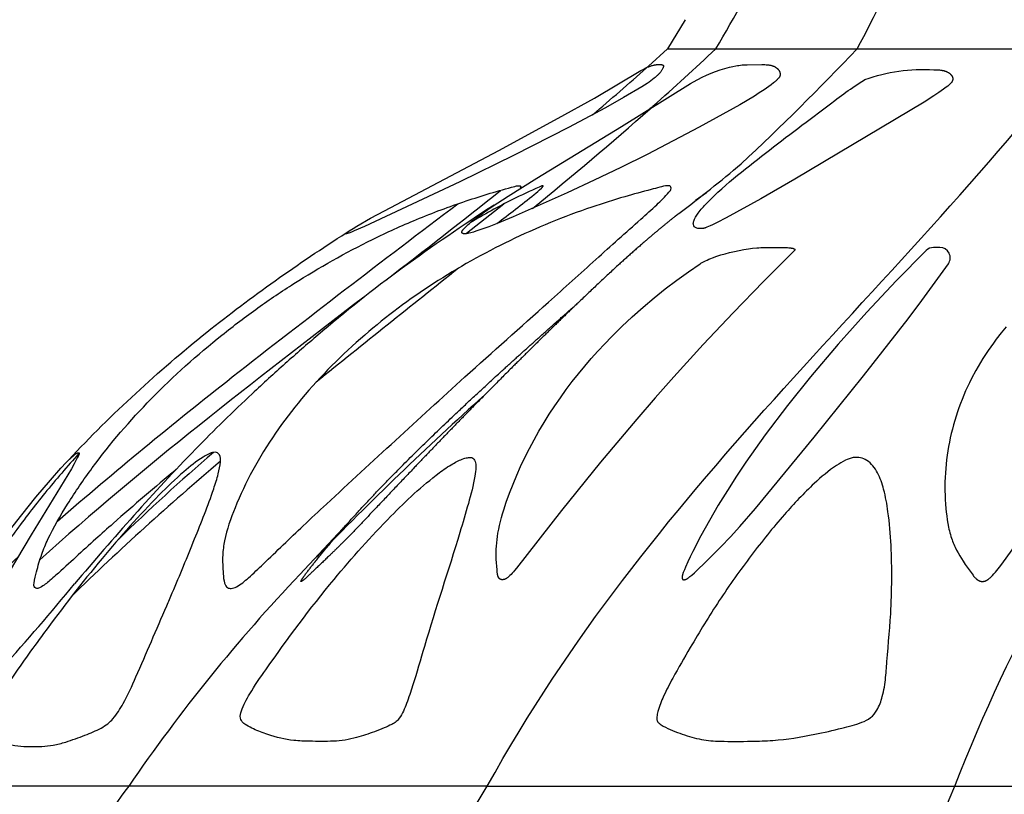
# Model space of a CAD drawing. Header units: millimetres. Extents: x 1250 to 1725, y 0 to 1655.
# Tile 62 of 256: x 1428 to 1456, y 537 to 560. Entities that reach past the tile are written whole.
import ezdxf

# ---------------------------------------------------------------- set-up
doc = ezdxf.new("R2010")
doc.units = ezdxf.units.MM
doc.header["$MEASUREMENT"] = 0
doc.layers.add('Crea2D$visibili$tangenti', color=7, linetype='Continuous', true_color=0x000000)

msp = doc.modelspace()

# ---------------------------------------------------------------- linework, layer by layer
at = {"layer": 'Crea2D$visibili$tangenti'}
for p, q in [((1446.919, 559.518), (1446.404, 558.668)), ((1446.404, 558.668), (1445.851, 558.168)), ((1446.404, 558.668), (1447.808, 558.668)), ((1447.808, 558.668), (1451.923, 558.668)), ((1451.923, 558.668), (1458.47, 558.668)), ((1445.789, 558.127), (1445.852, 558.166)), ((1445.893, 556.932), (1445.982, 556.996)), ((1447.537, 554.479), (1447.222, 554.249)), ((1441.638, 554.151), (1440.553, 553.289)), ((1435.708, 543.369), (1437.086, 544.851)), ((1430.723, 537.2), (1424.162, 537.2)), ((1441.16, 537.2), (1430.723, 537.2)), ((1441.16, 537.2), (1454.762, 537.2)), ((1454.762, 537.2), (1470.601, 537.2))]:
    msp.add_line(p, q, dxfattribs=at)
for points in [[(1437.05, 553.284), (1437.049, 553.284), (1437.049, 553.284), (1437.048, 553.284), (1437.048, 553.284), (1437.048, 553.284), (1437.047, 553.284), (1437.047, 553.284), (1437.047, 553.284), (1437.046, 553.284), (1437.046, 553.284), (1437.046, 553.284), (1437.046, 553.284), (1437.046, 553.284), (1437.045, 553.284), (1437.045, 553.284), (1437.045, 553.284), (1437.045, 553.284), (1437.045, 553.284), (1437.045, 553.284), (1437.045, 553.284), (1437.045, 553.284), (1437.045, 553.284), (1437.044, 553.285), (1437.044, 553.285), (1437.044, 553.285), (1437.044, 553.285), (1437.044, 553.285), (1437.044, 553.285), (1437.044, 553.285), (1437.044, 553.285), (1437.044, 553.285), (1437.044, 553.285), (1437.044, 553.285), (1437.044, 553.285), (1437.044, 553.285), (1437.044, 553.285), (1437.043, 553.285), (1437.043, 553.285), (1437.043, 553.286), (1437.043, 553.286), (1437.043, 553.286), (1437.043, 553.286), (1437.043, 553.286), (1437.043, 553.286), (1437.043, 553.286), (1437.043, 553.286), (1437.043, 553.286), (1437.043, 553.286), (1437.043, 553.286), (1437.043, 553.286), (1437.043, 553.286), (1437.043, 553.287), (1437.043, 553.287), (1437.043, 553.287), (1437.043, 553.287), (1437.043, 553.287), (1437.043, 553.287), (1437.043, 553.287), (1437.043, 553.287), (1437.043, 553.287), (1437.043, 553.287), (1437.043, 553.287), (1437.043, 553.287), (1437.043, 553.288), (1437.043, 553.288), (1437.043, 553.288), (1437.043, 553.288), (1437.043, 553.288), (1437.043, 553.288), (1437.043, 553.288), (1437.043, 553.289), (1437.043, 553.289), (1437.043, 553.289), (1437.043, 553.289), (1437.043, 553.289), (1437.043, 553.29), (1437.043, 553.29), (1437.043, 553.29), (1437.044, 553.291), (1437.044, 553.291), (1437.044, 553.291), (1437.044, 553.292), (1437.045, 553.293), (1437.045, 553.294), (1437.046, 553.295), (1437.046, 553.295), (1437.047, 553.296), (1437.047, 553.297), (1437.048, 553.298), (1437.049, 553.299), (1437.049, 553.3), (1437.05, 553.301), (1437.051, 553.301), (1437.052, 553.303), (1437.053, 553.305), (1437.055, 553.306), (1437.057, 553.308), (1437.058, 553.309), (1437.061, 553.312), (1437.065, 553.315), (1437.068, 553.317), (1437.085, 553.33), (1437.103, 553.343), (1437.139, 553.367), (1437.251, 553.438), (1437.365, 553.507), (1437.764, 553.736), (1438.168, 553.957), (1441.499, 555.71), (1443.226, 556.646), (1444.276, 557.237), (1445.63, 558.037), (1445.712, 558.081), (1445.754, 558.102), (1445.796, 558.122), (1445.839, 558.141), (1445.861, 558.149), (1445.882, 558.158), (1445.904, 558.166), (1445.926, 558.173), (1445.948, 558.18), (1445.97, 558.187), (1445.999, 558.194), (1446.013, 558.198), (1446.028, 558.201), (1446.042, 558.204), (1446.057, 558.206), (1446.072, 558.208), (1446.086, 558.21), (1446.101, 558.212), (1446.116, 558.213), (1446.131, 558.214), (1446.145, 558.214), (1446.16, 558.214), (1446.175, 558.214), (1446.19, 558.213), (1446.205, 558.211), (1446.23, 558.21), (1446.236, 558.209), (1446.239, 558.209), (1446.242, 558.208), (1446.245, 558.207), (1446.248, 558.207), (1446.251, 558.206), (1446.254, 558.205), (1446.256, 558.205), (1446.258, 558.204), (1446.26, 558.204), (1446.262, 558.203), (1446.264, 558.202), (1446.265, 558.201), (1446.266, 558.201), (1446.267, 558.2), (1446.268, 558.2), (1446.269, 558.2), (1446.27, 558.199), (1446.271, 558.199), (1446.272, 558.198), (1446.272, 558.197), (1446.273, 558.197), (1446.274, 558.196), (1446.275, 558.196), (1446.275, 558.195), (1446.276, 558.195), (1446.277, 558.194), (1446.277, 558.193), (1446.278, 558.193), (1446.278, 558.192), (1446.279, 558.192), (1446.279, 558.192), (1446.279, 558.191), (1446.28, 558.191), (1446.28, 558.191), (1446.28, 558.19), (1446.28, 558.19), (1446.281, 558.189), (1446.281, 558.189), (1446.281, 558.189), (1446.281, 558.188), (1446.282, 558.188), (1446.282, 558.187), (1446.282, 558.187), (1446.282, 558.186), (1446.283, 558.186), (1446.283, 558.185), (1446.283, 558.184), (1446.284, 558.183), (1446.284, 558.182), (1446.284, 558.181), (1446.284, 558.18), (1446.285, 558.179), (1446.285, 558.178), (1446.285, 558.177), (1446.285, 558.176), (1446.285, 558.175), (1446.285, 558.174), (1446.285, 558.173), (1446.285, 558.172), (1446.286, 558.171), (1446.286, 558.169), (1446.286, 558.167), (1446.285, 558.164), (1446.285, 558.162), (1446.285, 558.16), (1446.285, 558.158), (1446.284, 558.155), (1446.284, 558.151), (1446.283, 558.147), (1446.282, 558.144), (1446.281, 558.141), (1446.28, 558.137), (1446.279, 558.134), (1446.278, 558.131), (1446.277, 558.127), (1446.276, 558.124), (1446.273, 558.118), (1446.27, 558.112), (1446.267, 558.105), (1446.258, 558.087), (1446.249, 558.07), (1446.239, 558.052), (1446.228, 558.035), (1446.217, 558.018), (1446.205, 558.002), (1446.193, 557.985), (1446.181, 557.97), (1446.167, 557.954), (1446.154, 557.939), (1446.14, 557.924), (1446.126, 557.909), (1446.112, 557.894), (1446.097, 557.88), (1446.067, 557.853), (1446.043, 557.832), (1446.019, 557.811), (1445.969, 557.772), (1445.918, 557.734), (1445.866, 557.697), (1445.814, 557.662), (1445.652, 557.56), (1445.127, 557.249), (1444.596, 556.95), (1443.52, 556.379), (1441.944, 555.574), (1440.355, 554.795), (1437.582, 553.497), (1437.281, 553.366), (1437.207, 553.336), (1437.133, 553.307), (1437.108, 553.298), (1437.095, 553.294), (1437.082, 553.29), (1437.074, 553.288), (1437.07, 553.287), (1437.066, 553.286), (1437.062, 553.285), (1437.058, 553.285), (1437.056, 553.284), (1437.054, 553.284), (1437.052, 553.284)], [(1440.495, 553.284), (1440.493, 553.284), (1440.491, 553.283), (1440.488, 553.283), (1440.486, 553.283), (1440.484, 553.283), (1440.482, 553.284), (1440.479, 553.284), (1440.477, 553.284), (1440.474, 553.284), (1440.472, 553.285), (1440.469, 553.285), (1440.466, 553.285), (1440.464, 553.286), (1440.461, 553.286), (1440.459, 553.287), (1440.456, 553.288), (1440.454, 553.288), (1440.451, 553.289), (1440.449, 553.29), (1440.446, 553.291), (1440.444, 553.292), (1440.443, 553.293), (1440.442, 553.293), (1440.441, 553.294), (1440.44, 553.294), (1440.439, 553.295), (1440.437, 553.295), (1440.436, 553.296), (1440.435, 553.297), (1440.434, 553.297), (1440.434, 553.298), (1440.433, 553.299), (1440.432, 553.299), (1440.431, 553.3), (1440.43, 553.301), (1440.429, 553.302), (1440.428, 553.303), (1440.428, 553.303), (1440.427, 553.304), (1440.426, 553.305), (1440.426, 553.305), (1440.425, 553.306), (1440.425, 553.306), (1440.425, 553.307), (1440.425, 553.307), (1440.424, 553.308), (1440.424, 553.308), (1440.423, 553.309), (1440.423, 553.31), (1440.423, 553.311), (1440.422, 553.312), (1440.422, 553.312), (1440.422, 553.313), (1440.421, 553.314), (1440.421, 553.315), (1440.421, 553.316), (1440.421, 553.317), (1440.42, 553.317), (1440.42, 553.318), (1440.42, 553.319), (1440.42, 553.32), (1440.42, 553.321), (1440.42, 553.322), (1440.42, 553.323), (1440.419, 553.324), (1440.419, 553.325), (1440.419, 553.326), (1440.419, 553.327), (1440.419, 553.328), (1440.419, 553.329), (1440.419, 553.33), (1440.42, 553.332), (1440.42, 553.334), (1440.42, 553.336), (1440.42, 553.338), (1440.421, 553.34), (1440.421, 553.342), (1440.422, 553.345), (1440.422, 553.347), (1440.423, 553.349), (1440.423, 553.351), (1440.424, 553.353), (1440.426, 553.357), (1440.427, 553.361), (1440.429, 553.365), (1440.431, 553.368), (1440.433, 553.373), (1440.435, 553.378), (1440.438, 553.382), (1440.441, 553.387), (1440.443, 553.391), (1440.446, 553.395), (1440.449, 553.399), (1440.452, 553.403), (1440.455, 553.407), (1440.458, 553.411), (1440.465, 553.418), (1440.478, 553.432), (1440.523, 553.479), (1440.57, 553.525), (1440.604, 553.557), (1440.639, 553.588), (1440.71, 553.648), (1440.782, 553.705), (1440.856, 553.761), (1441.077, 553.923), (1441.303, 554.08), (1441.763, 554.383), (1442.596, 554.906), (1445.064, 556.407), (1447.073, 557.66), (1447.161, 557.711), (1447.286, 557.779), (1447.413, 557.842), (1447.541, 557.901), (1447.672, 557.956), (1447.805, 558.007), (1447.939, 558.053), (1448.074, 558.095), (1448.211, 558.132), (1448.301, 558.153), (1448.392, 558.172), (1448.437, 558.18), (1448.483, 558.187), (1448.529, 558.194), (1448.575, 558.199), (1448.61, 558.202), (1448.646, 558.205), (1448.718, 558.208), (1449.151, 558.211), (1449.232, 558.21), (1449.272, 558.208), (1449.292, 558.206), (1449.312, 558.205), (1449.331, 558.203), (1449.351, 558.2), (1449.371, 558.197), (1449.39, 558.193), (1449.409, 558.189), (1449.429, 558.184), (1449.438, 558.181), (1449.448, 558.179), (1449.457, 558.175), (1449.467, 558.172), (1449.48, 558.167), (1449.494, 558.162), (1449.507, 558.156), (1449.52, 558.15), (1449.533, 558.143), (1449.539, 558.139), (1449.545, 558.136), (1449.551, 558.132), (1449.558, 558.128), (1449.564, 558.124), (1449.569, 558.12), (1449.575, 558.116), (1449.581, 558.111), (1449.587, 558.107), (1449.592, 558.102), (1449.598, 558.098), (1449.603, 558.093), (1449.608, 558.088), (1449.613, 558.083), (1449.618, 558.078), (1449.623, 558.073), (1449.627, 558.067), (1449.632, 558.062), (1449.636, 558.056), (1449.64, 558.05), (1449.644, 558.044), (1449.648, 558.038), (1449.651, 558.034), (1449.653, 558.029), (1449.656, 558.024), (1449.658, 558.02), (1449.661, 558.015), (1449.663, 558.01), (1449.665, 558.005), (1449.667, 558), (1449.669, 557.995), (1449.671, 557.99), (1449.672, 557.985), (1449.674, 557.98), (1449.675, 557.974), (1449.676, 557.969), (1449.678, 557.964), (1449.679, 557.959), (1449.679, 557.954), (1449.68, 557.948), (1449.681, 557.943), (1449.681, 557.938), (1449.681, 557.933), (1449.681, 557.927), (1449.681, 557.922), (1449.681, 557.917), (1449.681, 557.912), (1449.68, 557.907), (1449.679, 557.902), (1449.679, 557.896), (1449.677, 557.891), (1449.676, 557.886), (1449.676, 557.884), (1449.675, 557.881), (1449.674, 557.879), (1449.673, 557.876), (1449.672, 557.873), (1449.671, 557.87), (1449.67, 557.867), (1449.668, 557.863), (1449.667, 557.86), (1449.665, 557.857), (1449.664, 557.854), (1449.662, 557.851), (1449.66, 557.848), (1449.658, 557.845), (1449.655, 557.838), (1449.651, 557.832), (1449.646, 557.826), (1449.642, 557.821), (1449.638, 557.815), (1449.633, 557.809), (1449.628, 557.803), (1449.618, 557.792), (1449.608, 557.782), (1449.594, 557.767), (1449.58, 557.753), (1449.565, 557.74), (1449.551, 557.727), (1449.521, 557.701), (1449.49, 557.677), (1449.424, 557.625), (1449.356, 557.575), (1449.287, 557.526), (1449.217, 557.478), (1449.075, 557.385), (1448.931, 557.295), (1448.505, 557.042), (1447.325, 556.388), (1446.569, 555.987), (1445.809, 555.597), (1445.044, 555.215), (1444.268, 554.841), (1443.488, 554.477), (1442.702, 554.123), (1441.913, 553.778), (1441.445, 553.583), (1441.208, 553.491), (1440.97, 553.405), (1440.826, 553.357), (1440.753, 553.335), (1440.68, 553.315), (1440.634, 553.304), (1440.611, 553.299), (1440.588, 553.294), (1440.565, 553.29), (1440.542, 553.287), (1440.53, 553.286), (1440.518, 553.285), (1440.507, 553.284)], [(1449.764, 552.885), (1449.849, 552.884), (1449.892, 552.882), (1449.935, 552.879), (1449.963, 552.876), (1449.992, 552.873), (1450.006, 552.87), (1450.021, 552.868), (1450.035, 552.865), (1450.05, 552.862), (1450.058, 552.86), (1450.062, 552.859), (1450.066, 552.858), (1450.07, 552.857), (1450.074, 552.855), (1450.076, 552.855), (1450.078, 552.854), (1450.08, 552.853), (1450.081, 552.852), (1450.083, 552.851), (1450.085, 552.851), (1450.087, 552.85), (1450.088, 552.849), (1450.09, 552.848), (1450.092, 552.847), (1450.092, 552.846), (1450.093, 552.846), (1450.094, 552.845), (1450.095, 552.844), (1450.095, 552.844), (1450.096, 552.843), (1450.097, 552.843), (1450.097, 552.842), (1450.098, 552.841), (1450.099, 552.841), (1450.099, 552.84), (1450.1, 552.839), (1450.101, 552.839), (1450.101, 552.838), (1450.102, 552.837), (1450.102, 552.836), (1450.103, 552.836), (1450.104, 552.835), (1450.104, 552.834), (1450.105, 552.833), (1450.105, 552.832), (1450.106, 552.831), (1450.106, 552.83), (1450.107, 552.829), (1450.107, 552.828), (1450.108, 552.827), (1450.108, 552.827), (1450.108, 552.826), (1450.108, 552.826), (1450.108, 552.825), (1450.109, 552.824), (1450.109, 552.824), (1450.109, 552.823), (1450.109, 552.823), (1450.109, 552.822), (1450.109, 552.822), (1450.109, 552.821), (1450.109, 552.82), (1450.109, 552.82), (1450.109, 552.819), (1450.109, 552.819), (1450.11, 552.818), (1450.11, 552.817), (1450.11, 552.817), (1450.109, 552.816), (1450.109, 552.816), (1450.109, 552.815), (1450.109, 552.814), (1450.109, 552.814), (1450.109, 552.813), (1450.109, 552.813), (1450.109, 552.812), (1450.109, 552.811), (1450.109, 552.811), (1450.108, 552.81), (1450.108, 552.81), (1450.108, 552.809), (1450.108, 552.808), (1450.107, 552.808), (1450.107, 552.807), (1450.107, 552.807), (1450.106, 552.806), (1450.106, 552.806), (1450.106, 552.805), (1450.105, 552.805), (1450.105, 552.804), (1450.105, 552.804), (1450.104, 552.803), (1450.104, 552.803), (1450.103, 552.802), (1450.103, 552.802), (1450.102, 552.801), (1450.101, 552.801), (1450.101, 552.8), (1450.1, 552.8), (1450.1, 552.799), (1450.099, 552.799), (1450.098, 552.798), (1450.097, 552.798), (1449.199, 551.898), (1448.315, 550.985), (1447.443, 550.059), (1446.586, 549.12), (1446.043, 548.507), (1445.508, 547.887), (1444.456, 546.631), (1443.323, 545.232), (1442.006, 543.545), (1441.95, 543.478), (1441.917, 543.44), (1441.883, 543.403), (1441.849, 543.366), (1441.813, 543.331), (1441.79, 543.309), (1441.779, 543.299), (1441.767, 543.288), (1441.754, 543.278), (1441.742, 543.269), (1441.736, 543.264), (1441.729, 543.26), (1441.723, 543.256), (1441.716, 543.251), (1441.71, 543.248), (1441.704, 543.244), (1441.698, 543.241), (1441.692, 543.238), (1441.685, 543.235), (1441.679, 543.232), (1441.673, 543.229), (1441.666, 543.227), (1441.66, 543.224), (1441.653, 543.222), (1441.646, 543.22), (1441.64, 543.219), (1441.636, 543.218), (1441.633, 543.217), (1441.63, 543.216), (1441.626, 543.216), (1441.623, 543.215), (1441.619, 543.215), (1441.616, 543.214), (1441.612, 543.214), (1441.607, 543.214), (1441.602, 543.214), (1441.597, 543.214), (1441.591, 543.214), (1441.586, 543.214), (1441.581, 543.214), (1441.576, 543.215), (1441.573, 543.215), (1441.571, 543.216), (1441.568, 543.216), (1441.565, 543.217), (1441.563, 543.217), (1441.56, 543.218), (1441.558, 543.219), (1441.556, 543.219), (1441.553, 543.22), (1441.551, 543.221), (1441.548, 543.222), (1441.546, 543.223), (1441.544, 543.224), (1441.541, 543.225), (1441.539, 543.226), (1441.537, 543.227), (1441.535, 543.228), (1441.533, 543.229), (1441.53, 543.23), (1441.528, 543.232), (1441.526, 543.233), (1441.524, 543.234), (1441.522, 543.236), (1441.52, 543.237), (1441.518, 543.239), (1441.516, 543.241), (1441.514, 543.242), (1441.512, 543.244), (1441.511, 543.246), (1441.509, 543.248), (1441.507, 543.25), (1441.505, 543.252), (1441.504, 543.254), (1441.502, 543.256), (1441.5, 543.258), (1441.499, 543.26), (1441.497, 543.262), (1441.496, 543.264), (1441.493, 543.268), (1441.49, 543.273), (1441.487, 543.277), (1441.485, 543.282), (1441.482, 543.287), (1441.48, 543.292), (1441.478, 543.297), (1441.476, 543.302), (1441.474, 543.308), (1441.472, 543.313), (1441.47, 543.318), (1441.468, 543.324), (1441.465, 543.335), (1441.462, 543.346), (1441.459, 543.357), (1441.457, 543.368), (1441.455, 543.379), (1441.453, 543.394), (1441.45, 543.409), (1441.447, 543.439), (1441.442, 543.498), (1441.421, 543.814), (1441.419, 543.909), (1441.419, 544.004), (1441.421, 544.099), (1441.426, 544.193), (1441.433, 544.287), (1441.442, 544.381), (1441.454, 544.475), (1441.469, 544.568), (1441.49, 544.682), (1441.514, 544.796), (1441.541, 544.909), (1441.571, 545.022), (1441.604, 545.134), (1441.638, 545.245), (1441.712, 545.467), (1441.807, 545.732), (1441.909, 545.994), (1442.016, 546.253), (1442.13, 546.51), (1442.253, 546.771), (1442.384, 547.03), (1442.52, 547.286), (1442.662, 547.538), (1442.81, 547.787), (1442.964, 548.032), (1443.123, 548.274), (1443.288, 548.513), (1443.457, 548.748), (1443.632, 548.979), (1443.812, 549.207), (1443.996, 549.43), (1444.185, 549.65), (1444.378, 549.866), (1444.576, 550.078), (1444.777, 550.286), (1445.074, 550.581), (1445.38, 550.867), (1445.692, 551.146), (1446.012, 551.417), (1446.339, 551.679), (1446.672, 551.933), (1447.012, 552.178), (1447.357, 552.414), (1447.375, 552.426), (1447.393, 552.437), (1447.412, 552.448), (1447.43, 552.458), (1447.468, 552.478), (1447.507, 552.497), (1447.558, 552.52), (1447.609, 552.543), (1447.661, 552.564), (1447.714, 552.584), (1447.836, 552.628), (1447.96, 552.669), (1448.086, 552.705), (1448.212, 552.739), (1448.349, 552.771), (1448.486, 552.8), (1448.625, 552.826), (1448.764, 552.847), (1448.882, 552.863), (1449.001, 552.874), (1449.06, 552.879), (1449.119, 552.882), (1449.179, 552.884), (1449.239, 552.885)]]:
    msp.add_lwpolyline(points, close=True, dxfattribs=at)
for points in [[(1452.15, 557.774, -0.105767), (1454.152, 558.061), (1454.218, 558.061), (1454.251, 558.06), (1454.285, 558.058), (1454.318, 558.055), (1454.352, 558.051), (1454.368, 558.049), (1454.385, 558.046), (1454.401, 558.043), (1454.417, 558.039), (1454.429, 558.037), (1454.441, 558.034), (1454.453, 558.031), (1454.465, 558.027), (1454.477, 558.023), (1454.489, 558.019), (1454.5, 558.015), (1454.512, 558.011), (1454.523, 558.006), (1454.534, 558.001), (1454.546, 557.995), (1454.557, 557.989), (1454.568, 557.983), (1454.578, 557.977), (1454.589, 557.97), (1454.6, 557.963), (1454.608, 557.957), (1454.617, 557.95), (1454.625, 557.943), (1454.633, 557.936), (1454.641, 557.929), (1454.645, 557.925), (1454.649, 557.921), (1454.653, 557.917), (1454.656, 557.913), (1454.66, 557.909), (1454.663, 557.905), (1454.667, 557.901), (1454.67, 557.897), (1454.673, 557.893), (1454.676, 557.889), (1454.679, 557.884), (1454.682, 557.88), (1454.684, 557.876), (1454.687, 557.871), (1454.689, 557.866), (1454.691, 557.862), (1454.693, 557.857), (1454.695, 557.853), (1454.697, 557.848), (1454.699, 557.843), (1454.699, 557.841), (1454.7, 557.838), (1454.701, 557.836), (1454.701, 557.833), (1454.702, 557.829), (1454.703, 557.826), (1454.704, 557.822), (1454.704, 557.818), (1454.705, 557.814), (1454.705, 557.81), (1454.705, 557.806), (1454.705, 557.802), (1454.705, 557.798), (1454.705, 557.794), (1454.705, 557.79), (1454.705, 557.786), (1454.704, 557.782), (1454.704, 557.778), (1454.703, 557.774), (1454.703, 557.77), (1454.702, 557.766), (1454.701, 557.762), (1454.7, 557.758), (1454.699, 557.754), (1454.698, 557.75), (1454.697, 557.746), (1454.696, 557.742), (1454.694, 557.738), (1454.693, 557.735), (1454.692, 557.731), (1454.69, 557.727), (1454.688, 557.723), (1454.687, 557.72), (1454.685, 557.716), (1454.683, 557.712), (1454.681, 557.709), (1454.679, 557.706), (1454.677, 557.702), (1454.675, 557.699), (1454.673, 557.696), (1454.671, 557.693), (1454.668, 557.69), (1454.664, 557.684), (1454.659, 557.678), (1454.654, 557.672), (1454.649, 557.667), (1454.644, 557.661), (1454.638, 557.656), (1454.633, 557.65), (1454.621, 557.64), (1454.598, 557.62), (1454.558, 557.587), (1454.518, 557.556), (1454.437, 557.495), (1454.299, 557.397), (1454.158, 557.302), (1453.87, 557.12), (1450.109, 554.879), (1449.118, 554.305), (1448.115, 553.751), (1447.848, 553.612), (1447.713, 553.546), (1447.644, 553.515), (1447.551, 553.475), (1447.526, 553.465), (1447.514, 553.46), (1447.502, 553.456), (1447.489, 553.452), (1447.476, 553.448), (1447.464, 553.445), (1447.451, 553.442), (1447.445, 553.44), (1447.438, 553.439), (1447.432, 553.438), (1447.425, 553.437), (1447.419, 553.436), (1447.412, 553.435), (1447.405, 553.435), (1447.399, 553.434), (1447.392, 553.434), (1447.385, 553.434), (1447.379, 553.434), (1447.372, 553.434)], [(1428.652, 544.92, -0.012493), (1433.737, 549.115, -0.00465), (1440.301, 554.156)]]:
    msp.add_lwpolyline(points, format="xyb", dxfattribs=at)
msp.add_lwpolyline([(1454.147, 552.885, 0.198398), (1453.935, 552.798), (1453.059, 551.91), (1452.205, 551.001), (1451.374, 550.071), (1450.566, 549.12), (1449.895, 548.284), (1449.248, 547.429), (1448.683, 546.632), (1448.412, 546.226), (1448.148, 545.815), (1447.88, 545.379), (1447.622, 544.937), (1447.375, 544.489), (1447.139, 544.034), (1447.065, 543.884), (1446.993, 543.733), (1446.926, 543.58), (1446.895, 543.503), (1446.864, 543.425), (1446.852, 543.39), (1446.846, 543.372), (1446.843, 543.363), (1446.841, 543.354), (1446.838, 543.345), (1446.836, 543.336), (1446.834, 543.327), (1446.833, 543.318), (1446.831, 543.309), (1446.83, 543.3), (1446.829, 543.29), (1446.829, 543.281), (1446.828, 543.276), (1446.828, 543.272), (1446.828, 543.267), (1446.828, 543.263), (1446.829, 543.261), (1446.829, 543.259), (1446.829, 543.257), (1446.829, 543.255), (1446.83, 543.252), (1446.83, 543.25), (1446.83, 543.248), (1446.831, 543.246), (1446.831, 543.244), (1446.832, 543.243), (1446.832, 543.242), (1446.832, 543.241), (1446.833, 543.24), (1446.833, 543.239), (1446.834, 543.238), (1446.834, 543.237), (1446.834, 543.236), (1446.835, 543.235), (1446.835, 543.234), (1446.836, 543.234), (1446.836, 543.233), (1446.837, 543.232), (1446.837, 543.231), (1446.838, 543.23), (1446.838, 543.23), (1446.839, 543.229), (1446.839, 543.228), (1446.84, 543.228), (1446.841, 543.227), (1446.841, 543.226), (1446.842, 543.225), (1446.843, 543.225), (1446.843, 543.224), (1446.844, 543.224), (1446.845, 543.223), (1446.845, 543.222), (1446.846, 543.222), (1446.847, 543.221), (1446.848, 543.221), (1446.848, 543.221), (1446.849, 543.22), (1446.85, 543.22), (1446.85, 543.22), (1446.851, 543.219), (1446.852, 543.219), (1446.852, 543.219), (1446.854, 543.218), (1446.855, 543.217), (1446.857, 543.217), (1446.858, 543.216), (1446.86, 543.216), (1446.861, 543.216), (1446.863, 543.215), (1446.864, 543.215), (1446.866, 543.215), (1446.868, 543.214), (1446.869, 543.214), (1446.871, 543.214), (1446.873, 543.214), (1446.875, 543.213), (1446.878, 543.213), (1446.882, 543.213), (1446.885, 543.213), (1446.889, 543.213), (1446.892, 543.213), (1446.896, 543.214), (1446.899, 543.214), (1446.902, 543.215), (1446.904, 543.215), (1446.907, 543.215), (1446.91, 543.216), (1446.912, 543.216), (1446.914, 543.217), (1446.917, 543.218), (1446.919, 543.218), (1446.922, 543.219), (1446.924, 543.22), (1446.929, 543.221), (1446.933, 543.223), (1446.938, 543.225), (1446.942, 543.227), (1446.946, 543.229), (1446.95, 543.231), (1446.955, 543.233), (1446.963, 543.238), (1446.971, 543.243), (1446.985, 543.252), (1446.999, 543.262), (1447.013, 543.271), (1447.027, 543.281), (1447.055, 543.302), (1447.082, 543.324), (1447.108, 543.347), (1447.186, 543.417), (1447.577, 543.787), (1447.956, 544.166), (1448.238, 544.462), (1448.512, 544.764), (1448.961, 545.287), (1450.667, 547.36), (1452.109, 549.147), (1453.411, 550.809), (1453.808, 551.338), (1454.197, 551.873), (1454.578, 552.414, 0.605596), (1454.332, 552.885)], format="xyb", close=True, dxfattribs=at)
for points in [[(1456.263, 550.578), (1456.115, 550.398), (1455.972, 550.213), (1455.889, 550.104), (1455.809, 549.994), (1455.731, 549.882), (1455.655, 549.769), (1455.581, 549.654), (1455.51, 549.537), (1455.441, 549.419), (1455.374, 549.3), (1455.25, 549.067), (1455.191, 548.948), (1455.134, 548.828), (1455.079, 548.708), (1455.026, 548.587), (1454.976, 548.464), (1454.928, 548.341), (1454.883, 548.219), (1454.84, 548.097), (1454.8, 547.973), (1454.762, 547.849), (1454.726, 547.724), (1454.693, 547.599), (1454.662, 547.473), (1454.633, 547.347), (1454.607, 547.219), (1454.583, 547.092), (1454.561, 546.964), (1454.542, 546.836), (1454.525, 546.707), (1454.511, 546.578), (1454.499, 546.449), (1454.49, 546.32), (1454.484, 546.191), (1454.479, 546.062), (1454.478, 545.933), (1454.478, 545.804), (1454.481, 545.675), (1454.487, 545.546), (1454.495, 545.417), (1454.505, 545.288), (1454.515, 545.178), (1454.528, 545.068), (1454.543, 544.958), (1454.561, 544.849), (1454.582, 544.741), (1454.594, 544.687), (1454.607, 544.633), (1454.621, 544.58), (1454.636, 544.527), (1454.651, 544.474), (1454.669, 544.422), (1454.684, 544.378), (1454.7, 544.333), (1454.718, 544.29), (1454.736, 544.246), (1454.754, 544.203), (1454.774, 544.16), (1454.815, 544.075), (1454.86, 543.991), (1454.907, 543.909), (1454.956, 543.828), (1455.008, 543.749), (1455.071, 543.66), (1455.296, 543.345), (1455.313, 543.321), (1455.323, 543.309), (1455.332, 543.297), (1455.341, 543.286), (1455.351, 543.275), (1455.361, 543.264), (1455.372, 543.254), (1455.382, 543.243), (1455.393, 543.234), (1455.399, 543.229), (1455.405, 543.224), (1455.411, 543.22), (1455.416, 543.216), (1455.422, 543.211), (1455.428, 543.207), (1455.434, 543.203), (1455.441, 543.2), (1455.447, 543.196), (1455.453, 543.193), (1455.459, 543.189), (1455.466, 543.186), (1455.472, 543.183), (1455.479, 543.18), (1455.485, 543.178), (1455.492, 543.175), (1455.499, 543.173), (1455.506, 543.171), (1455.513, 543.169), (1455.519, 543.168), (1455.523, 543.167), (1455.527, 543.166), (1455.535, 543.165), (1455.543, 543.164), (1455.551, 543.163), (1455.559, 543.163), (1455.568, 543.163), (1455.576, 543.163), (1455.584, 543.163), (1455.592, 543.164), (1455.6, 543.164), (1455.608, 543.166), (1455.616, 543.167), (1455.624, 543.169), (1455.632, 543.171), (1455.64, 543.173), (1455.648, 543.175), (1455.653, 543.177), (1455.659, 543.179), (1455.665, 543.182), (1455.671, 543.184), (1455.676, 543.187), (1455.682, 543.189), (1455.687, 543.192), (1455.693, 543.195), (1455.698, 543.198), (1455.704, 543.202), (1455.709, 543.205), (1455.714, 543.208), (1455.725, 543.215), (1455.735, 543.223), (1455.745, 543.23), (1455.755, 543.238), (1455.765, 543.247), (1455.775, 543.255), (1455.794, 543.272), (1455.812, 543.29), (1455.859, 543.337), (1455.904, 543.385), (1455.948, 543.434), (1455.99, 543.483), (1456.065, 543.575), (1456.137, 543.67), (1457.209, 545.162)], [(1427.109, 544.465), (1427.61, 545.106), (1428.021, 545.615), (1428.443, 546.115), (1428.748, 546.456), (1428.906, 546.622), (1429.068, 546.783), (1429.073, 546.787), (1429.078, 546.791), (1429.083, 546.794), (1429.088, 546.798), (1429.097, 546.806), (1429.105, 546.814), (1429.146, 546.852), (1429.154, 546.859), (1429.162, 546.867), (1429.166, 546.87), (1429.17, 546.873), (1429.175, 546.877), (1429.179, 546.88), (1429.184, 546.883), (1429.189, 546.886), (1429.194, 546.889), (1429.199, 546.892), (1429.204, 546.895), (1429.209, 546.897), (1429.213, 546.899), (1429.217, 546.901), (1429.221, 546.902), (1429.225, 546.904), (1429.229, 546.905), (1429.233, 546.907), (1429.237, 546.908), (1429.241, 546.909), (1429.245, 546.91), (1429.247, 546.91), (1429.249, 546.91), (1429.25, 546.911), (1429.252, 546.911), (1429.254, 546.911), (1429.256, 546.911), (1429.257, 546.911), (1429.259, 546.911), (1429.26, 546.911), (1429.26, 546.911), (1429.261, 546.911), (1429.262, 546.911), (1429.263, 546.911), (1429.263, 546.911), (1429.264, 546.911), (1429.265, 546.911), (1429.265, 546.911), (1429.266, 546.911), (1429.267, 546.911), (1429.267, 546.91), (1429.268, 546.91), (1429.268, 546.91), (1429.268, 546.91), (1429.269, 546.91), (1429.269, 546.91), (1429.27, 546.91), (1429.27, 546.909), (1429.27, 546.909), (1429.271, 546.909), (1429.271, 546.909), (1429.271, 546.909), (1429.272, 546.909), (1429.272, 546.908), (1429.272, 546.908), (1429.272, 546.908), (1429.273, 546.908), (1429.273, 546.908), (1429.273, 546.907), (1429.274, 546.907), (1429.274, 546.907), (1429.274, 546.907), (1429.274, 546.907), (1429.275, 546.906), (1429.275, 546.906), (1429.275, 546.906), (1429.275, 546.906), (1429.276, 546.905), (1429.276, 546.905), (1429.276, 546.905), (1429.276, 546.905), (1429.276, 546.904), (1429.277, 546.904), (1429.277, 546.904), (1429.277, 546.903), (1429.277, 546.903), (1429.277, 546.903), (1429.277, 546.902), (1429.278, 546.902), (1429.278, 546.902), (1429.278, 546.902), (1429.278, 546.901), (1429.278, 546.901), (1429.278, 546.9), (1429.278, 546.9), (1429.279, 546.9), (1429.279, 546.899), (1429.279, 546.899), (1429.279, 546.898), (1429.279, 546.897), (1429.279, 546.896), (1429.28, 546.896), (1429.28, 546.895), (1429.28, 546.894), (1429.28, 546.893), (1429.28, 546.892), (1429.28, 546.891), (1429.28, 546.89), (1429.28, 546.889), (1429.28, 546.889), (1429.28, 546.888), (1429.28, 546.887), (1429.28, 546.885), (1429.28, 546.883), (1429.279, 546.88), (1429.279, 546.878), (1429.278, 546.876), (1429.278, 546.874), (1429.277, 546.871), (1429.276, 546.866), (1429.275, 546.861), (1429.273, 546.856), (1429.271, 546.851), (1429.269, 546.845), (1429.264, 546.834), (1429.259, 546.822), (1429.253, 546.81), (1429.228, 546.76), (1429.136, 546.586), (1429.056, 546.446), (1427.887, 544.522), (1427.243, 543.442)]]:
    msp.add_lwpolyline(points, dxfattribs=at)
for centre, radius, start, end in [((1418.456, 576.704), 38.017, 331.6795, 341.5639), ((1417.987, 576.688), 34.842, 328.8571, 334.2333), ((1395.405, 614.1), 76.28, 311.53081, 313.39056), ((1392.742, 615.018), 81.718, 313.07131, 316.404), ((1390.594, 619.945), 82.884, 310.32054, 311.7578), ((1368.247, 645.084), 117.482, 309.18352, 311.37364), ((1422.776, 585.783), 39.9, 306.9087, 310.2325), ((1285.648, 750.358), 250.291, 307.55552, 308.5248), ((1473.959, 503.88), 59.892, 122.97852, 126.08487), ((2031.486, -190.506), 949.32, 128.515516, 128.835465), ((1462.16, 520.175), 39.775, 126.1743, 130.6889), ((1506.81, 475.456), 98.33, 131.95301, 135.90182), ((1471.795, 501.981), 59.244, 130.66773, 134.30811), ((1485.575, 484.813), 80.92, 130.15401, 134.29916), ((1471.751, 509.148), 49.701, 136.485, 145.6376), ((1372.32, 589.891), 73.619, 318.01368, 320.52568), ((1498.931, 486.565), 84.949, 143.41105, 147.3471)]:
    msp.add_arc(centre, radius, start, end, dxfattribs=at)
for points in [[(1441.16, 537.2), (1445.953, 545.88), (1452.846, 551.396), (1458.47, 558.668)], [(1454.762, 537.2), (1458.151, 545.88), (1463.025, 551.396), (1467.002, 558.668)], [(1437.568, 551.444), (1434.359, 548.972), (1431.134, 546.504), (1428.136, 543.787)], [(1429.74, 508.928), (1432.235, 519.262), (1436.134, 528.912), (1441.16, 537.2)], [(1446.686, 508.928), (1448.451, 519.262), (1451.208, 528.912), (1454.762, 537.2)]]:
    msp.add_open_spline(points, degree=3, dxfattribs=at)
for points, knots in [([(1447.372, 553.434), (1447.332, 553.434), (1447.267, 553.441), (1447.182, 553.481), (1447.145, 553.564), (1447.177, 553.709), (1447.312, 553.923), (1447.729, 554.383), (1448.429, 554.991), (1449.682, 555.972), (1450.81, 556.811), (1451.729, 557.507), (1452.029, 557.703), (1452.15, 557.774)], [0, 0, 0, 0, 0.117175, 0.197785, 0.272763, 0.371356, 0.635092, 1.023457, 2.23217, 3.412456, 5.798199, 6.449476, 6.870396, 6.870396, 6.870396, 6.870396]), ([(1433.436, 550.335), (1433.781, 550.606), (1434.461, 551.133), (1435.904, 552.093), (1437.44, 552.968), (1439.133, 553.732), (1440.516, 554.249), (1441.514, 554.546), (1442.041, 554.688), (1442.108, 554.685), (1442.144, 554.656), (1442.125, 554.62), (1442.119, 554.61)], [0, 0, 0, 0, 1.316834, 2.577676, 5.201753, 6.606449, 8.149265, 9.627453, 9.731457, 9.78699, 9.818211, 9.866443, 9.866443, 9.866443, 9.866443]), ([(1437.593, 550.335), (1438.223, 550.883), (1439.58, 551.887), (1441.803, 553.136), (1443.698, 553.911), (1445.091, 554.35), (1445.754, 554.529), (1446.168, 554.636), (1446.357, 554.689), (1446.493, 554.685), (1446.517, 554.581), (1446.362, 554.391), (1446.066, 554.102), (1445.345, 553.458), (1444.294, 552.518), (1442.592, 550.982), (1441.319, 549.845), (1440.51, 549.115), (1439.157, 547.891), (1437.59, 546.445), (1435.632, 544.631), (1434.889, 543.902), (1434.249, 543.299), (1433.946, 543.038), (1433.724, 542.946), (1433.573, 542.977), (1433.49, 543.152), (1433.47, 543.474), (1433.441, 543.89), (1433.53, 544.542), (1433.826, 545.377), (1434.5, 546.808), (1435.718, 548.552), (1436.931, 549.768), (1437.593, 550.335)], [0, 0, 0, 0, 2.504261, 5.054146, 7.631944, 8.639425, 9.43277, 9.693563, 9.92197, 10.021449, 10.076985, 10.21038, 10.71541, 11.342849, 13.097363, 14.953061, 18.219101, 18.219101, 18.219101, 23.694372, 24.615398, 26.226725, 26.816888, 27.254512, 27.420849, 27.523291, 27.686071, 27.962776, 28.500006, 28.926605, 29.932363, 31.14527, 33.666653, 36.281201, 36.281201, 36.281201, 36.281201]), ([(1441.437, 553.581), (1441.798, 553.862), (1442.24, 554.193), (1442.682, 554.558), (1442.769, 554.645), (1442.792, 554.678), (1442.77, 554.687), (1442.729, 554.673), (1442.435, 554.541), (1441.721, 554.213), (1441.062, 553.842), (1440.656, 553.602)], [0, 0, 0, 0, 1.373044, 1.656314, 1.717815, 1.746828, 1.758157, 1.785355, 1.874884, 2.725005, 4.140422, 4.140422, 4.140422, 4.140422]), ([(1428.98, 546.707), (1430.221, 548.037), (1431.59, 549.293), (1434.289, 551.453), (1435.657, 552.418), (1437.054, 553.313)], [13.682582, 13.682582, 13.682582, 13.682582, 19.186493, 19.186493, 24.254207, 24.254207, 24.254207, 24.254207]), ([(1432.104, 546.427), (1431.49, 545.906), (1430.702, 545.239), (1429.543, 544.202), (1428.936, 543.641), (1428.402, 543.162), (1428.224, 543.021), (1428.065, 542.948), (1427.959, 542.988), (1427.97, 543.191), (1428.056, 543.502), (1428.175, 543.942), (1428.461, 544.606), (1428.952, 545.451), (1429.906, 546.857), (1431.369, 548.55), (1432.714, 549.759), (1433.436, 550.335)], [0, 0, 0, 0, 2.415877, 3.094999, 4.666647, 4.895894, 5.246613, 5.344581, 5.414593, 5.552737, 5.887782, 6.423545, 6.89342, 8.065913, 9.345183, 11.989002, 14.760958, 14.760958, 14.760958, 14.760958]), ([(1436.229, 550.335), (1435.909, 550.063), (1435.265, 549.501), (1434.068, 548.407), (1431.948, 546.337), (1430.283, 544.432), (1429.147, 543.089)], [0, 0, 0, 0, 1.260348, 2.561184, 4.866723, 10.144511, 10.144511, 10.144511, 10.144511]), ([(1429.276, 546.888), (1428.935, 546.513), (1428.293, 545.765), (1427.569, 544.829), (1427.057, 544.1), (1426.797, 543.666), (1426.594, 543.318), (1426.5, 543.147), (1426.414, 542.962), (1426.541, 542.974), (1426.662, 543.095), (1426.99, 543.385), (1427.265, 543.658), (1427.495, 543.867)], [0, 0, 0, 0, 1.521384, 2.9539, 3.552397, 4.18622, 4.489275, 4.720609, 4.860384, 4.925638, 5.117295, 5.327812, 6.263572, 6.263572, 6.263572, 6.263572]), ([(1428.199, 538.36), (1428.023, 538.353), (1427.73, 538.353), (1427.242, 538.387), (1426.89, 538.574), (1426.671, 538.777), (1426.595, 538.895), (1426.567, 539.021), (1426.627, 539.225), (1426.852, 539.656), (1427.398, 540.48), (1428.446, 541.938), (1429.864, 543.777), (1431.245, 545.335), (1432.248, 546.303), (1432.686, 546.657), (1432.887, 546.783), (1432.964, 546.83), (1433.087, 546.9), (1433.271, 546.94), (1433.405, 546.832), (1433.393, 546.587), (1433.328, 546.266), (1433.086, 545.504), (1432.624, 544.359), (1432.163, 543.221), (1431.584, 541.888), (1431.122, 540.807), (1430.63, 539.695), (1430.342, 539.241), (1430.116, 539.009), (1429.842, 538.843), (1429.427, 538.672), (1428.962, 538.504), (1428.544, 538.387), (1428.309, 538.365), (1428.199, 538.36)], [0, 0, 0, 0, 0.526597, 0.885813, 1.454202, 1.685604, 1.786605, 1.865437, 2.069064, 2.407355, 3.327808, 5.026912, 7.797935, 10.289806, 11.268485, 11.977604, 11.977604, 11.977604, 12.246033, 12.404416, 12.51857, 12.720012, 13.078482, 13.535612, 15.09648, 16.798577, 17.207336, 19.461088, 20.323817, 20.855355, 21.06219, 21.295745, 21.809946, 22.405842, 22.778965, 23.110036, 23.110036, 23.110036, 23.110036]), ([(1436.68, 538.51), (1436.91, 538.511), (1437.314, 538.595), (1437.802, 538.757), (1438.141, 538.89), (1438.355, 538.985), (1438.508, 539.07), (1438.672, 539.271), (1438.824, 539.628), (1439.057, 540.33), (1439.532, 542.003), (1440.117, 543.757), (1440.606, 545.412), (1440.778, 546.044), (1440.832, 546.459), (1440.82, 546.654), (1440.741, 546.784), (1440.594, 546.771), (1440.407, 546.725), (1440.117, 546.574), (1439.889, 546.42), (1439.762, 546.325), (1439.256, 545.945), (1438.196, 544.945), (1436.493, 543.037), (1435.177, 541.268), (1434.288, 539.979), (1434.03, 539.507), (1433.944, 539.2), (1434.037, 539.044), (1434.184, 538.958), (1434.418, 538.833), (1434.871, 538.658), (1435.42, 538.525), (1436.065, 538.507), (1436.448, 538.503), (1436.68, 538.51)], [0, 0, 0, 0, 0.687052, 1.233562, 1.540604, 1.77947, 1.933869, 2.064266, 2.547524, 3.091194, 4.28714, 7.760402, 8.639115, 9.464011, 9.723488, 9.889642, 10.048953, 10.140398, 10.286848, 10.638609, 11.112675, 11.112675, 11.112675, 13.008339, 15.47901, 18.776416, 19.620481, 20.174678, 20.388757, 20.553106, 20.674543, 20.900614, 21.348784, 22.128891, 22.585227, 23.279991, 23.279991, 23.279991, 23.279991]), ([(1447.935, 538.51), (1447.753, 538.512), (1447.378, 538.548), (1446.823, 538.711), (1446.411, 538.874), (1446.166, 539.017), (1446.088, 539.107), (1446.091, 539.239), (1446.141, 539.479), (1446.301, 539.862), (1446.619, 540.477), (1447.162, 541.406), (1447.892, 542.615), (1448.816, 543.907), (1449.73, 545.052), (1450.561, 545.932), (1451.166, 546.451), (1451.561, 546.687), (1451.796, 546.782), (1452.018, 546.772), (1452.3, 546.66), (1452.441, 546.465), (1452.514, 546.325), (1452.593, 546.173), (1452.723, 545.799), (1452.902, 544.762), (1452.944, 543.546), (1452.904, 542.024), (1452.802, 541.074), (1452.749, 540.268), (1452.677, 539.853), (1452.541, 539.447), (1452.328, 539.179), (1451.965, 539.011), (1451.416, 538.873), (1450.554, 538.673), (1449.673, 538.531), (1448.748, 538.506), (1448.237, 538.503), (1447.935, 538.51)], [0, 0, 0, 0, 0.544639, 1.126462, 1.728965, 1.873373, 1.972944, 2.079499, 2.244648, 2.718643, 3.30933, 4.330678, 5.940527, 7.551626, 9.085987, 10.339743, 11.174457, 11.473377, 11.715848, 11.927025, 12.126949, 12.608686, 12.608686, 12.608686, 13.122544, 13.789144, 15.760974, 16.763942, 18.358199, 18.622428, 19.188192, 19.617233, 19.900973, 20.190813, 20.79747, 21.605036, 22.84288, 23.470066, 24.377202, 24.377202, 24.377202, 24.377202])]:
    msp.add_open_spline(points, degree=3, knots=knots, dxfattribs=at)
msp.add_rational_spline([(1446.738, 553.88), (1446.603, 553.774), (1446.328, 553.554), (1445.741, 553.062), (1444.949, 552.362), (1443.883, 551.358), (1443.127, 550.626), (1442.707, 550.213), (1441.892, 549.409), (1440.752, 548.266), (1439.041, 546.488), (1437.965, 545.348), (1437.073, 544.411), (1436.539, 543.886), (1436.123, 543.495), (1435.839, 543.224), (1435.769, 543.172), (1435.748, 543.161), (1435.736, 543.159), (1435.738, 543.175), (1435.754, 543.206), (1435.822, 543.314), (1436.083, 543.662), (1436.774, 544.512), (1438.573, 546.486), (1440.285, 548.102), (1441.514, 549.229), (1442.247, 549.897), (1442.986, 550.557), (1443.73, 551.211)], [1, 1, 1, 1, 1, 1, 1, 1, 1, 1, 1, 1, 1, 1, 1, 1, 1, 1, 1, 1, 1, 1, 1, 1, 1, 1, 1, 0.999971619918, 0.999971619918, 1], degree=3, knots=[0, 0, 0, 0, 0.51336, 1.058719, 2.295879, 3.684283, 5.451805, 5.451805, 5.451805, 8.885787, 10.293432, 12.856443, 13.588936, 14.17353, 15.103824, 15.300516, 15.350584, 15.365256, 15.372607, 15.38177, 15.403441, 15.480933, 15.76063, 16.71124, 18.763528, 23.768878, 23.768878, 23.768878, 26.742114, 26.742114, 26.742114, 26.742114], dxfattribs=at)

doc.saveas('drawing.dxf')
